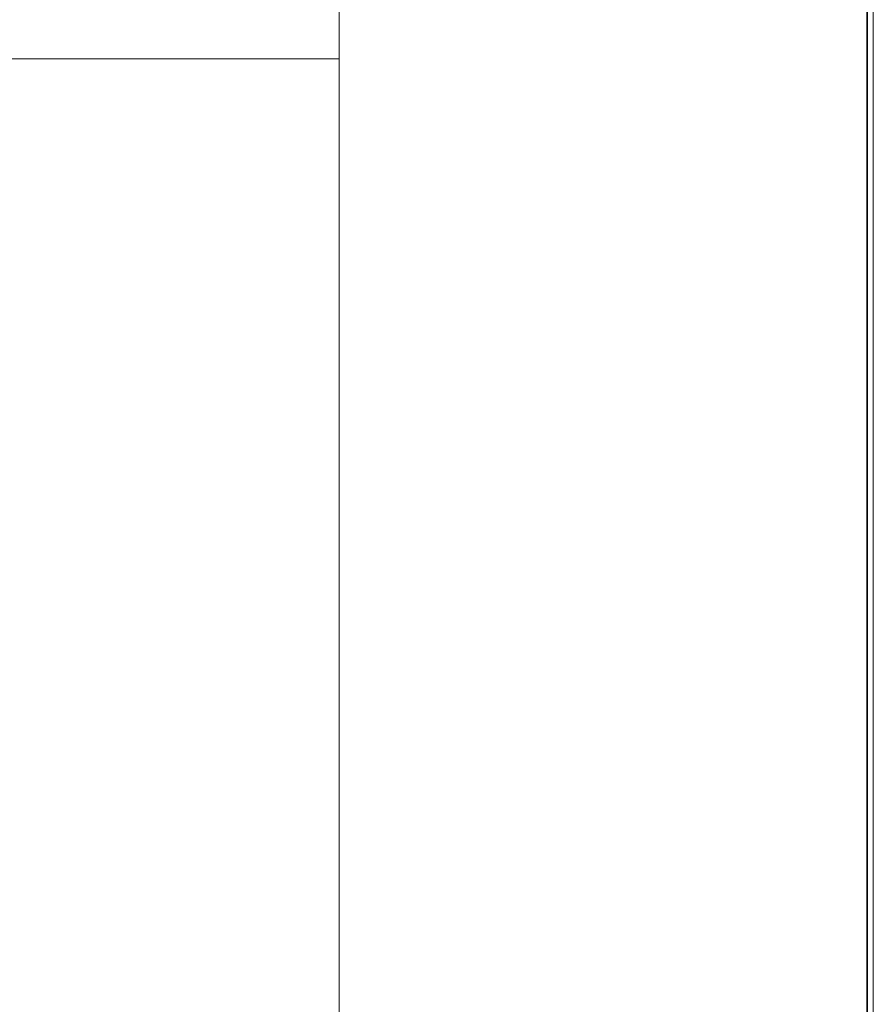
# Model space of a CAD drawing. Header units: inches. Extents: x 1352 to 2050, y -1711 to -1289.
# Tile 156 of 256: x 2025 to 2050, y -1554 to -1525. Entities that reach past the tile are written whole.
import ezdxf

# ---------------------------------------------------------------- set-up
doc = ezdxf.new("R2010")
doc.units = ezdxf.units.IN
doc.header["$MEASUREMENT"] = 0
doc.layers.add('图层 1', color=7, linetype='Continuous')

# ---------------------------------------------------------------- blocks, each defined once
blk = doc.blocks.new('block 10')
at = {"layer": '图层 1', "lineweight": 0}
blk.add_lwpolyline([(1754.306, -1289.756), (2049.659, -1289.756), (2049.659, -1710.267), (1754.306, -1710.267), (1754.306, -1289.756)], dxfattribs=at)
blk = doc.blocks.new('block 13')
at = {"layer": '图层 1', "lineweight": 0}
blk.add_lwpolyline([(1754.306, -1289.756), (2049.659, -1289.756), (2049.659, -1710.267), (1754.306, -1710.267), (1754.306, -1289.756)], dxfattribs=at)
at = {"layer": '图层 1', "color": 250, "lineweight": 35, "true_color": 0x221814}
blk.add_lwpolyline([(1754.482, -1289.932), (2049.482, -1289.932), (2049.482, -1710.09), (1754.482, -1710.09), (1754.482, -1289.932)], dxfattribs=at)
blk = doc.blocks.new('block 14')
at = {"layer": '图层 1', "lineweight": 0}
blk.add_lwpolyline([(1754.306, -1289.756), (2049.659, -1289.756), (2049.659, -1710.267), (1754.306, -1710.267), (1754.306, -1289.756)], dxfattribs=at)
blk = doc.blocks.new('block 15')
at = {"layer": '图层 1', "lineweight": 0}
blk.add_lwpolyline([(1754.306, -1289.756), (2049.659, -1289.756), (2049.659, -1710.267), (1754.306, -1710.267), (1754.306, -1289.756)], dxfattribs=at)
blk = doc.blocks.new('block 16')
at = {"layer": '图层 1', "lineweight": 0}
blk.add_lwpolyline([(1754.306, -1289.756), (2049.659, -1289.756), (2049.659, -1710.267), (1754.306, -1710.267), (1754.306, -1289.756)], dxfattribs=at)
blk = doc.blocks.new('block 9')
at = {"layer": '图层 1', "lineweight": 0}
blk.add_lwpolyline([(1754.306, -1289.756), (2049.659, -1289.756), (2049.659, -1710.267), (1754.306, -1710.267), (1754.306, -1289.756)], dxfattribs=at)
at = {"layer": '图层 1', "color": 250, "lineweight": 18, "true_color": 0x221814}
for points in [[(2033.92, -1319.206), (2033.92, -1693.454), (1769.996, -1693.454)], [(1769.996, -1526.491), (2033.92, -1526.491)]]:
    blk.add_lwpolyline(points, dxfattribs=at)
at = {"layer": '图层 1'}
for name in ['block 10', 'block 13', 'block 14', 'block 15', 'block 16']:
    blk.add_blockref(name, (0, 0), dxfattribs=at)
blk = doc.blocks.new('block 2')
at = {"layer": '图层 1'}
blk.add_blockref('block 9', (0, 0), dxfattribs=at)

msp = doc.modelspace()

# ---------------------------------------------------------------- block references
at = {"layer": '图层 1'}
msp.add_blockref('block 2', (0, 0), dxfattribs=at)

doc.saveas('drawing.dxf')
